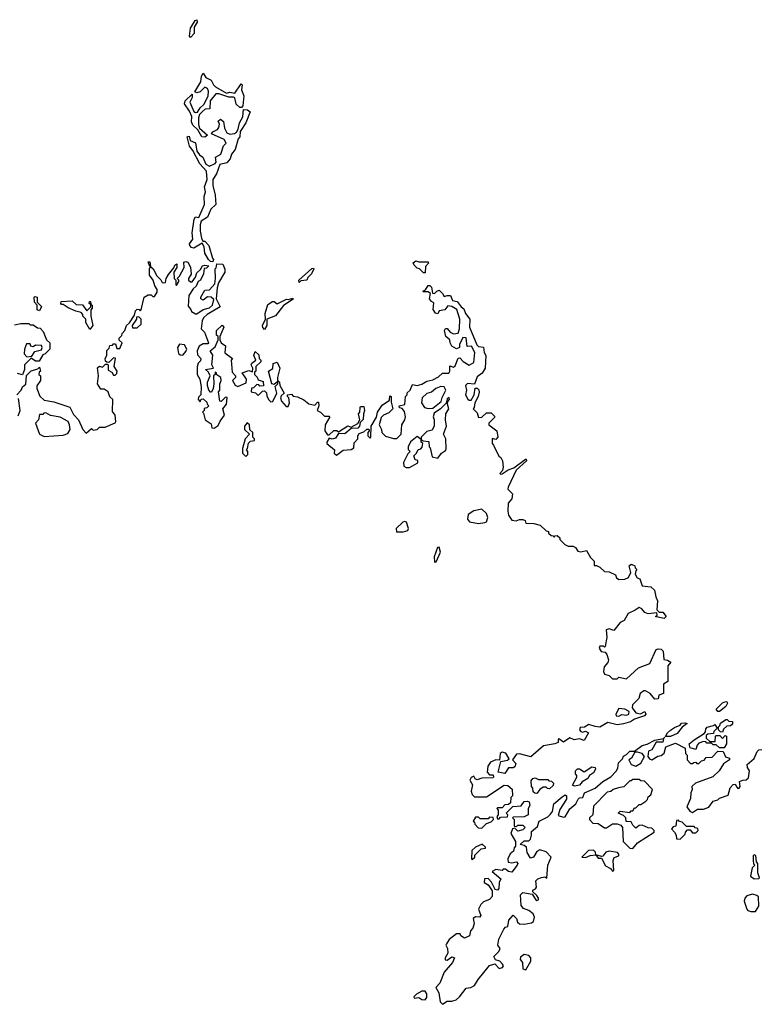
# Model space of a CAD drawing. Extents: x 1861455 to 2058065, y 200073 to 437907.
# Tile 163 of 256: x 2015339 to 2020051, y 264210 to 270470. Entities that reach past the tile are written whole.
import ezdxf

# ---------------------------------------------------------------- set-up
doc = ezdxf.new("R2010")
doc.units = 0

msp = doc.modelspace()

# ---------------------------------------------------------------- linework, layer by layer
at = {"layer": '0CON05XD'}
for points in [[(2016425, 270357.5), (2016417.5, 270365), (2016424.2, 270415.8), (2016453.8, 270465), (2016465, 270470), (2016466.2, 270455), (2016448, 270422), (2016447.3, 270382.7), (2016425, 270357.5)], [(2016515, 269722.5), (2016496.1, 269726.1), (2016469.7, 269769.7), (2016439.5, 269799.6), (2016431.2, 269821.2), (2016432, 269855), (2016417.9, 269887.9), (2016385.6, 269935), (2016391.1, 269955), (2016435, 269996.7), (2016435.5, 269975), (2016420.6, 269945), (2016445.5, 269885.5), (2016455, 269879.2), (2016467.7, 269882.3), (2016485, 269909.2), (2016509.3, 269930.7), (2016536.9, 269983.1), (2016539.4, 270015), (2016531.9, 270031.9), (2016515, 270041.2), (2016485, 270011.9), (2016465, 270006), (2016451.2, 270011.2), (2016489.2, 270075), (2016495, 270110), (2016505, 270130), (2016522, 270102), (2016555.7, 270085.7), (2016570, 270055), (2016582.6, 270042.6), (2016653.3, 270003.3), (2016675, 270009.2), (2016705, 270003.3), (2016745, 270062.5), (2016752.5, 270055), (2016748.8, 270025), (2016762, 269985), (2016756.9, 269923.1), (2016747.5, 269912.5), (2016737.7, 269912.3), (2016713.3, 269933.3), (2016705, 269972.5), (2016698, 269978), (2016668.3, 269978.3), (2016605, 269998.6), (2016585, 269998.6), (2016549.2, 269955), (2016546.1, 269903.9), (2016517.9, 269902.1), (2016498, 269885), (2016482, 269868), (2016474.3, 269845.7), (2016474.3, 269804.3), (2016480.5, 269780.5), (2016532.5, 269735), (2016515, 269722.5)], [(2016565, 268930), (2016551.7, 268931.7), (2016537.5, 268945), (2016516, 268985), (2016510, 269025), (2016498.3, 269048.3), (2016445, 269018), (2016431.2, 269021.2), (2016419.2, 269035), (2016417.5, 269045), (2016438.9, 269075), (2016435.6, 269115), (2016447.7, 269202.3), (2016455, 269217.5), (2016476.7, 269213.3), (2016512, 269295), (2016510.8, 269345), (2016519.2, 269375), (2016512.3, 269407.7), (2016530.8, 269455), (2016526, 269506), (2016482.9, 269552.9), (2016438.6, 269638.6), (2016416.7, 269665), (2016403.3, 269725), (2016415, 269730), (2016421.7, 269701.7), (2016456.1, 269686.1), (2016463.8, 269633.8), (2016480.5, 269610.4), (2016503.3, 269595), (2016520.5, 269550.4), (2016545, 269538.8), (2016580, 269555), (2016586.2, 269565), (2016583.3, 269595), (2016616, 269615), (2016633, 269667), (2016650, 269685), (2016637.3, 269707.3), (2016556.7, 269745), (2016565, 269758), (2016595, 269772.5), (2016604, 269785), (2016608.8, 269805), (2016600, 269825), (2016615, 269837.5), (2016633.6, 269823.6), (2016640.3, 269780.3), (2016655, 269750), (2016675, 269742), (2016703.9, 269746.1), (2016715.7, 269754.3), (2016726.2, 269773.8), (2016735.6, 269814.4), (2016757.4, 269852.6), (2016761.7, 269898.3), (2016787, 269897), (2016803.3, 269883.3), (2016776.7, 269813.3), (2016740.3, 269759.7), (2016737.1, 269725), (2016726.9, 269713.1), (2016708.6, 269645), (2016684.2, 269615.8), (2016677.1, 269585), (2016655, 269560), (2016611.3, 269548.7), (2016590.3, 269489.7), (2016565.8, 269455), (2016565.8, 269415), (2016581.4, 269355), (2016585.5, 269294.6), (2016552.9, 269265), (2016531.2, 269215), (2016491.2, 269188.8), (2016486, 269165), (2016485.8, 269125), (2016495, 269080), (2016502.5, 269062.5), (2016515, 269062.5), (2016540, 269035), (2016563, 268953), (2016570, 268945), (2016565, 268930)], [(2015320, 268085), (2015347.5, 268115), (2015357.5, 268135), (2015378.3, 268151.7), (2015381.7, 268208.3), (2015411.7, 268238.3), (2015455, 268250), (2015465, 268260), (2015470, 268235), (2015461.7, 268228.3), (2015460, 268215), (2015470, 268205), (2015470, 268175), (2015448.3, 268141.7), (2015447.5, 268125), (2015467, 268077), (2015495, 268050), (2015555, 268040), (2015656.4, 268006.4), (2015680.8, 267960.8), (2015712.5, 267925), (2015740, 267865), (2015761.7, 267841.7), (2015795, 267870), (2015805, 267860), (2015830, 267865), (2015845, 267880), (2015881.7, 267878.3), (2015945, 267907.5), (2015950, 267915), (2015946.4, 267956.4), (2015928.3, 267978.3), (2015930, 268055), (2015911.7, 268071.7), (2015900, 268105), (2015875, 268120), (2015855, 268120), (2015832.5, 268155), (2015840, 268205), (2015833, 268257), (2015845, 268267.5), (2015865, 268260), (2015885, 268280), (2015895, 268280), (2015900, 268275), (2015901.7, 268241.7), (2015925, 268230), (2015935, 268210), (2015945, 268210), (2015955, 268220), (2015957.5, 268235), (2015940, 268265), (2015948.3, 268318.3), (2015935, 268320), (2015905, 268290), (2015891.7, 268291.7), (2015885, 268300), (2015882.5, 268315), (2015892.5, 268335), (2015893, 268367), (2015908.3, 268381.7), (2015911.7, 268398.3), (2015928.3, 268401.7), (2015935, 268410), (2015948.3, 268408.3), (2015955, 268380), (2015975, 268380), (2015990, 268415), (2015971.7, 268431.7), (2015970, 268445), (2015988.3, 268461.7), (2015990, 268475), (2016007, 268493), (2016017.5, 268525), (2016036.7, 268543.3), (2016068.3, 268591.7), (2016075, 268620), (2016085, 268630), (2016098.3, 268628.3), (2016105, 268620), (2016110, 268625), (2016130, 268705), (2016155, 268720), (2016175, 268720), (2016185, 268710), (2016195, 268710), (2016211.7, 268738.3), (2016212.5, 268755), (2016198.3, 268778.3), (2016187.5, 268815), (2016163.3, 268845), (2016163.3, 268885), (2016170, 268900), (2016165, 268900), (2016155, 268930), (2016165, 268930), (2016170, 268900), (2016187.5, 268885), (2016210.7, 268840.7), (2016236.4, 268816.4), (2016245, 268800), (2016255, 268797.5), (2016265, 268800), (2016270, 268825), (2016285, 268850), (2016318.3, 268891.7), (2016325, 268910), (2016338.3, 268918.3), (2016336.7, 268895), (2016317.5, 268865), (2016320, 268825), (2016330, 268815), (2016330, 268785), (2016335, 268780), (2016350, 268805), (2016350, 268815), (2016340, 268825), (2016355, 268840), (2016383.8, 268895), (2016380.7, 268929.3), (2016395, 268933.3), (2016408, 268928), (2016425, 268897.5), (2016428.3, 268851.7), (2016411.2, 268825), (2016411.2, 268815), (2016424.1, 268804.1), (2016435, 268803.3), (2016456.2, 268833.8), (2016465, 268860), (2016488.3, 268881.7), (2016500, 268905), (2016515, 268910), (2016540, 268905), (2016525, 268890), (2016511.7, 268888.3), (2016507.5, 268855), (2016487.5, 268815), (2016473.6, 268806.4), (2016460, 268775), (2016440.7, 268759.3), (2016413.3, 268716.7), (2016408.3, 268648.3), (2016427, 268627), (2016430, 268615), (2016455, 268600), (2016465, 268600), (2016505, 268627.5), (2016545, 268637.5), (2016563.3, 268655), (2016571.7, 268691.7), (2016556.1, 268706.1), (2016533, 268707), (2016505, 268687.5), (2016490, 268695), (2016490, 268705), (2016515, 268750), (2016545, 268753.3), (2016579.5, 268790.4), (2016583.8, 268825), (2016580, 268885), (2016587.5, 268892.5), (2016591.7, 268918.3), (2016630, 268915), (2016643, 268883), (2016643.3, 268865), (2016602.3, 268797.7), (2016594, 268766), (2016586.7, 268695), (2016612.5, 268645), (2016530, 268595), (2016507.5, 268575), (2016497.5, 268555), (2016492.5, 268505), (2016512.5, 268482.5), (2016537.5, 268415), (2016535, 268410), (2016505, 268410), (2016480, 268395), (2016466.7, 268365), (2016468.3, 268338.3), (2016490, 268315), (2016488.3, 268301.7), (2016473, 268287), (2016467, 268263), (2016466.7, 268215), (2016482.5, 268185), (2016492.5, 268135), (2016490, 268085), (2016475, 268070), (2016473.3, 268055), (2016485, 268040), (2016491.7, 268058.3), (2016505, 268060), (2016528.3, 268038.3), (2016530, 268025), (2016540, 268015), (2016528.3, 268001.7), (2016511.7, 267998.3), (2016510, 267985), (2016500, 267975), (2016507.5, 267967.5), (2016516.4, 267926.4), (2016555, 267900), (2016560, 267875), (2016575, 267872.5), (2016599.3, 267890.7), (2016611.7, 267918.3), (2016640, 267955), (2016630, 267995), (2016652.5, 268025), (2016657.5, 268065), (2016655, 268070), (2016645, 268067.5), (2016618.3, 268041.7), (2016610, 268045), (2016602.5, 268105), (2016610, 268115), (2016610, 268155), (2016620, 268175), (2016616.7, 268195), (2016591.7, 268211.7), (2016590, 268225), (2016581.7, 268228.3), (2016580, 268215), (2016570, 268205), (2016572.5, 268155), (2016567.5, 268125), (2016558.3, 268101.7), (2016551.7, 268101.7), (2016540, 268115), (2016532.5, 268145), (2016532.5, 268165), (2016550, 268205), (2016538.3, 268228.3), (2016520, 268245), (2016570, 268255), (2016560, 268275), (2016566.4, 268336.4), (2016550, 268365), (2016580.7, 268389.3), (2016600, 268435), (2016600, 268455), (2016590, 268465), (2016590, 268495), (2016625, 268527.5), (2016636.2, 268515), (2016610, 268455), (2016610, 268435), (2016620, 268415), (2016647, 268397), (2016641.7, 268351.7), (2016690, 268315), (2016682.5, 268305), (2016688.3, 268228.3), (2016710, 268205), (2016710, 268195), (2016690, 268175), (2016707, 268147), (2016725, 268137.5), (2016778.3, 268161.7), (2016780, 268185), (2016752.5, 268225), (2016795, 268240), (2016818.3, 268231.7), (2016820, 268255), (2016810, 268275), (2016813.6, 268286.4), (2016840, 268305), (2016827.5, 268335), (2016835, 268360), (2016858.3, 268338.3), (2016860, 268315), (2016870, 268305), (2016870, 268295), (2016840, 268265), (2016840, 268235), (2016831.7, 268228.3), (2016830, 268215), (2016848.3, 268198.3), (2016855, 268180), (2016885, 268170), (2016888.3, 268141.7), (2016865, 268140), (2016858.3, 268148.3), (2016845, 268150), (2016825, 268130), (2016811.7, 268128.3), (2016810, 268105), (2016837, 268097), (2016855, 268080), (2016881.7, 268108.3), (2016895, 268110), (2016907, 268097), (2016908.3, 268078.3), (2016920, 268055), (2016935, 268040), (2016946.7, 268043.3), (2016972.5, 268095), (2016962.5, 268137.5), (2016980, 268155), (2016980, 268170), (2016955, 268150), (2016940, 268155), (2016920, 268235), (2016947, 268253), (2016950, 268285), (2016975, 268292.5), (2016992.5, 268255), (2016976.7, 268195), (2016977.5, 268177.5), (2016990, 268165), (2016992.5, 268145), (2017020, 268095), (2017001.2, 268078.8), (2016996.7, 268065), (2017002.5, 268045), (2017031.7, 268011.7), (2017045, 268010), (2017052.5, 268035), (2017050, 268065), (2017040, 268075), (2017040, 268085), (2017065, 268090), (2017077.5, 268077.5), (2017105, 268072.5), (2017145, 268052.5), (2017175, 268027.5), (2017215, 268020), (2017231.7, 268038.3), (2017238.3, 268038.3), (2017240, 268015), (2017230, 267985), (2017250, 267975), (2017275, 267950), (2017305, 267950), (2017310, 267945), (2017280, 267895), (2017277.5, 267855), (2017295, 267830), (2017305, 267830), (2017335, 267857.5), (2017355, 267857.5), (2017365, 267850), (2017423, 267887), (2017445, 267880), (2017487.5, 267902.5), (2017500, 267925), (2017492.5, 267965), (2017500, 267975), (2017502.5, 268005), (2017505, 268010), (2017525, 268010), (2017530, 267985), (2017522.5, 267965), (2017521.7, 267928.3), (2017501.7, 267908.3), (2017497.5, 267885), (2017486.4, 267873.6), (2017445, 267870), (2017405, 267837.5), (2017365, 267840), (2017345, 267810), (2017325, 267802.5), (2017305, 267810), (2017290, 267785), (2017290, 267775), (2017340, 267735), (2017337.5, 267715), (2017351.7, 267701.7), (2017395, 267733.3), (2017445, 267737.5), (2017461.7, 267748.3)], [(2017915, 268860), (2017905, 268860), (2017880, 268885), (2017865, 268890), (2017845, 268910), (2017840, 268925), (2017855, 268937.5), (2017875, 268930), (2017935, 268930), (2017937, 268923), (2017918.3, 268901.7), (2017915, 268860)], [(2017115, 268800), (2017112.5, 268815), (2017195, 268887.5), (2017205, 268890), (2017207.5, 268885), (2017192.5, 268855), (2017169.3, 268830.7), (2017162.5, 268815), (2017125, 268810), (2017115, 268800)], [(2017461.7, 267748.3), (2017465, 267780), (2017487.5, 267805), (2017487.5, 267825), (2017495, 267840), (2017525, 267850), (2017545, 267867.5), (2017557.5, 267867.5), (2017560, 267855), (2017550, 267845), (2017550, 267825), (2017565, 267810), (2017570, 267815), (2017572.5, 267885), (2017607, 267943), (2017612.5, 267975), (2017641.7, 268018.3), (2017688.3, 268051.7), (2017691.7, 268078.3), (2017700, 268075), (2017698.3, 268038.3), (2017710, 267995), (2017685, 267970), (2017650, 267955), (2017635, 267940), (2017622.5, 267895), (2017637.5, 267865), (2017640, 267845), (2017662.5, 267822.5), (2017715, 267807.5), (2017735, 267807.5), (2017762.5, 267835), (2017767.5, 267895), (2017786.7, 267925), (2017791.2, 267945), (2017785, 267980), (2017768.3, 267998.3), (2017751.7, 268001.7), (2017750, 268015), (2017786.1, 268023.9), (2017790, 268075), (2017800, 268085), (2017801.7, 268098.3), (2017820, 268115), (2017835, 268150), (2017865, 268143.3), (2017895, 268153.3), (2017925, 268172.5), (2017965, 268180), (2018000.7, 268199.3), (2018025, 268222.5), (2018065, 268223.3), (2018072.5, 268235), (2018071.7, 268268.3), (2018095, 268260), (2018105, 268270), (2018125, 268317.5), (2018135, 268320), (2018157, 268297), (2018195, 268272.5), (2018225, 268290), (2018230, 268355), (2018210, 268395), (2018182.5, 268392.5), (2018175, 268447.5), (2018155, 268450), (2018132.5, 268405), (2018132.5, 268385), (2018115, 268377.5), (2018085, 268393.3), (2018073.8, 268415), (2018072.5, 268435), (2018047.5, 268455), (2018037.5, 268495), (2018045, 268507.5), (2018055, 268507.5), (2018073.8, 268483.8), (2018095, 268473.3), (2018125, 268477.5), (2018133.8, 268505), (2018136.1, 268566.1), (2018116.4, 268626.4), (2018085, 268647.5), (2018058.3, 268651.7), (2018040, 268625), (2018005, 268620), (2017995, 268600), (2017980, 268605), (2017967, 268627), (2017970, 268670), (2017955, 268677.5), (2017943.3, 268695), (2017948.3, 268728.3), (2017935, 268740), (2017905, 268740), (2017900, 268745), (2017918.3, 268751.7), (2017935, 268780), (2017945, 268780), (2017955, 268770), (2017961.7, 268731.7), (2017975, 268730), (2017990, 268745), (2018005, 268750), (2018025, 268730), (2018035, 268710), (2018055, 268717.5), (2018077, 268717), (2018090, 268685), (2018119.3, 268679.3), (2018143.6, 268643.6), (2018160.7, 268630.7), (2018171.7, 268601.7), (2018198.8, 268565), (2018196.7, 268515), (2018243, 268403), (2018255, 268392.5), (2018287, 268387), (2018290, 268355), (2018300, 268335), (2018297.5, 268255), (2018278.3, 268221.7), (2018245, 268200), (2018228.3, 268151.7), (2018185, 268157.5), (2018172.5, 268145), (2018177.5, 268115), (2018172.5, 268085), (2018187, 268057), (2018195, 268050), (2018208.3, 268051.7), (2018227.5, 268085), (2018233, 268127), (2018245, 268127.5), (2018256.1, 268116.1), (2018258.3, 268101.7), (2018252.5, 268075), (2018230, 268035), (2018227.5, 268005), (2018220, 267995), (2018245, 267970), (2018255, 267940), (2018275, 267942.5), (2018305, 267970), (2018335, 267970), (2018355, 267950), (2018355, 267940), (2018320, 267905), (2018320, 267895), (2018370, 267855), (2018377.5, 267815), (2018365, 267800), (2018341.7, 267808.3), (2018340, 267775), (2018350, 267765), (2018382.5, 267695), (2018396.4, 267686.4), (2018407.5, 267665), (2018410, 267625), (2018407, 267603), (2018390, 267585), (2018395, 267580), (2018405, 267582.5), (2018442.7, 267607.3), (2018478.3, 267621.7), (2018552.5, 267675), (2018557.5, 267675), (2018560, 267665), (2018493.8, 267606.2), (2018443, 267497), (2018440, 267485), (2018470, 267455), (2018467, 267423), (2018443, 267397), (2018440, 267345), (2018445, 267320), (2018465, 267287.5), (2018493, 267283), (2018515, 267292.5), (2018535, 267292.5), (2018550, 267285), (2018555, 267270), (2018605, 267267.5), (2018647, 267257), (2018685, 267220), (2018700, 267215), (2018700, 267205), (2018715, 267190), (2018728.3, 267188.3), (2018735, 267180), (2018741.7, 267188.3), (2018755, 267190), (2018770, 267175), (2018770, 267165), (2018803, 267133), (2018823, 267123), (2018855, 267122.5), (2018870, 267115), (2018885, 267090), (2018905, 267087.5), (2018940, 267095), (2018965, 267050), (2018988.3, 267028.3), (2018990, 267000), (2019005, 267000), (2019025, 266990), (2019055, 266962.5), (2019085, 266960), (2019125, 266940), (2019131.7, 266921.7), (2019145, 266910), (2019185, 266912.5), (2019206.4, 266923.6), (2019222.5, 266955), (2019211.7, 266998.3), (2019225, 267007.5), (2019248.3, 266998.3), (2019250, 266985), (2019260, 266975), (2019253, 266967), (2019250, 266945), (2019261.7, 266921.7), (2019280, 266915), (2019295, 266870), (2019350, 266865), (2019373.6, 266843.6), (2019380.7, 266800.7), (2019392.5, 266775), (2019387.5, 266717.5), (2019402.5, 266702.5), (2019425, 266702.5), (2019447.5, 266675), (2019435, 266662.5), (2019385, 266672.5), (2019380, 266675), (2019390, 266685), (2019388.3, 266698.3), (2019333.3, 266693.3), (2019311.7, 266701.7), (2019292.5, 266725), (2019275, 266732.5), (2019250, 266715), (2019206.1, 266693.9), (2019179.3, 266650.7), (2019155, 266637.5), (2019115, 266587.5), (2019085, 266597.5), (2019065, 266590), (2019070, 266545), (2019060, 266485), (2019055, 266480), (2019047.5, 266487.5), (2019025, 266487.5), (2019020, 266475), (2019033.9, 266453.9), (2019058.3, 266448.3), (2019070, 266435), (2019079.3, 266399.3), (2019077, 266383), (2019052.5, 266355), (2019047.5, 266325), (2019055, 266310), (2019085, 266300), (2019105, 266280), (2019135, 266280), (2019145, 266290), (2019195, 266280), (2019271.7, 266348.3), (2019344, 266376), (2019382.5, 266465), (2019395, 266470), (2019415, 266467.5), (2019427.5, 266455), (2019431.7, 266401.7), (2019455, 266397.5), (2019476.7, 266385), (2019458.3, 266361.7), (2019457, 266263), (2019430, 266245), (2019430, 266185), (2019400, 266175), (2019395, 266152.5), (2019375, 266150), (2019346.1, 266186.1), (2019315, 266203.8), (2019305, 266202), (2019281.2, 266185), (2019272, 266155), (2019232.5, 266115), (2019230, 266095), (2019254.1, 266064.1), (2019283.8, 266056.2), (2019311.7, 266071.7), (2019317.5, 266055), (2019310, 266045), (2019246.4, 266023.6), (2019220, 266005), (2019175.9, 265994.1), (2019135, 265986.2), (2019075, 266002.5), (2019025, 265972.5), (2018995, 265976.7), (2018955, 265990), (2018927, 265973), (2018900.7, 265969.3), (2018896.7, 265955), (2018904.2, 265944.2), (2018915, 265941.2), (2018935, 265947.5), (2018952.5, 265935), (2018925, 265887.5), (2018895, 265898), (2018861.7, 265891.7), (2018835, 265903.3), (2018795, 265877.5), (2018765, 265897.5), (2018760, 265895), (2018760, 265875), (2018740, 265865), (2018666.4, 265853.6), (2018587, 265783), (2018515, 265802.5), (2018495, 265800), (2018470, 265765), (2018491.7, 265741.7), (2018485, 265720), (2018475, 265712.5), (2018445, 265712.5), (2018421.7, 265678.3), (2018380, 265685), (2018397, 265753), (2018438, 265762), (2018449.3, 265770.7), (2018427.7, 265807.7), (2018405, 265813.3), (2018392.5, 265805), (2018388.3, 265761.7), (2018365, 265763.3), (2018330.5, 265749.6), (2018312.5, 265725), (2018310, 265685), (2018325, 265670), (2018348.3, 265668.3), (2018350, 265655), (2018345, 265650), (2018275, 265647.5), (2018245, 265637.5), (2018233.6, 265643.6), (2018225, 265660), (2018207, 265653), (2018200, 265635), (2018216.7, 265605), (2018207.5, 265565), (2018213, 265543), (2018228.3, 265528.3), (2018305, 265530), (2018417, 265603), (2018440.7, 265600.7), (2018468.3, 265578.3), (2018470, 265535), (2018460, 265525), (2018458.3, 265491.7), (2018445, 265480), (2018421.7, 265478.3), (2018405, 265460), (2018375, 265460), (2018370, 265455), (2018380, 265445), (2018380, 265415), (2018370, 265405), (2018375, 265390), (2018385, 265390), (2018395, 265400), (2018438.3, 265401.7), (2018440, 265415), (2018430, 265425), (2018471.7, 265468.3), (2018525, 265472.5), (2018545, 265500), (2018565, 265502.5), (2018577, 265497), (2018580, 265475), (2018570, 265455), (2018570, 265415), (2018545, 265402.5), (2018475, 265400), (2018470, 265395), (2018480, 265385), (2018481.7, 265341.7), (2018495, 265340), (2018505, 265350), (2018535, 265350), (2018550, 265335), (2018535, 265320), (2018505, 265310), (2018485, 265330), (2018470, 265325), (2018460, 265295), (2018490, 265245), (2018490, 265215), (2018480, 265205), (2018477, 265183), (2018455, 265167.5), (2018440, 265135), (2018443, 265113), (2018465, 265110), (2018496, 265116), (2018503.3, 265105), (2018500, 265095), (2018465, 265050), (2018444.2, 265054.2), (2018425, 265070), (2018411.7, 265068.3), (2018405, 265060), (2018365, 265067.5), (2018340, 265055), (2018397, 265007), (2018386.2, 264985), (2018383.9, 264946.1), (2018375, 264936.7), (2018360, 264940), (2018337, 264987), (2018315, 265010), (2018291.7, 265008.3), (2018290, 264985), (2018315, 264970), (2018342, 264932), (2018341.2, 264895), (2018324.3, 264875.7), (2018285, 264861.2), (2018268.8, 264845), (2018253.8, 264815), (2018270, 264775), (2018260, 264765), (2018235, 264766.7), (2018220, 264755), (2018226.4, 264723.6), (2018217.5, 264695), (2018203.3, 264676.7), (2018197.5, 264645), (2018165, 264630), (2018142.5, 264645), (2018138.3, 264658.3), (2018115, 264657.5), (2018067.3, 264622.7), (2018050, 264595), (2018046.7, 264585), (2018057.5, 264565), (2018060, 264535), (2018042.5, 264505), (2018041.7, 264491.7), (2018055, 264490), (2018085, 264512.5), (2018102.5, 264505), (2018090, 264475), (2018036.7, 264415), (2018007.5, 264345), (2017983, 264317), (2018003, 264283)], [(2015465, 268620), (2015450, 268625), (2015450, 268655), (2015432.5, 268675), (2015430, 268705), (2015435, 268710), (2015450, 268705), (2015450, 268675), (2015477.5, 268647.5), (2015465, 268620)], [(2015785, 268500), (2015760, 268545), (2015760, 268565), (2015740, 268585), (2015740, 268595), (2015728.3, 268608.3), (2015695, 268617.5), (2015647.5, 268637.5), (2015615, 268660), (2015605, 268660), (2015600, 268665), (2015601.7, 268678.3), (2015671.7, 268681.7), (2015698.3, 268658.3), (2015737, 268657), (2015765, 268620), (2015790, 268645), (2015790, 268660), (2015780, 268665), (2015781.7, 268678.3), (2015788.3, 268678.3), (2015790, 268660), (2015800, 268655), (2015800, 268635), (2015790, 268625), (2015790, 268585), (2015802.5, 268525), (2015785, 268500)], [(2016895, 268500), (2016883, 268513), (2016882.5, 268525), (2016900, 268565), (2016898.3, 268601.7), (2016915, 268660), (2016945, 268677.5), (2016955, 268677.5), (2016975, 268662.5), (2017035, 268692.5), (2017045, 268690), (2017075, 268700), (2017076.4, 268693.6), (2017016.1, 268653.9), (2016965, 268587.5), (2016910, 268565), (2016910, 268525), (2016895, 268500)], [(2016085, 268510), (2016110, 268535), (2016110, 268565), (2016095, 268580), (2016081.7, 268578.3), (2016080, 268565), (2016052.5, 268525), (2016055, 268510), (2016085, 268510)], [(2015305, 268530), (2015345, 268537.5), (2015397.5, 268537.5), (2015405, 268530), (2015425, 268530), (2015451.7, 268511.7), (2015468.3, 268508.3), (2015488.3, 268488.3), (2015510, 268435), (2015530, 268415), (2015530, 268375), (2015500, 268345), (2015485, 268340), (2015461.7, 268298.3), (2015438.3, 268298.3), (2015411.7, 268318.3), (2015370, 268275), (2015370, 268245), (2015357.5, 268212.5), (2015325, 268220)], [(2015385, 268327.5), (2015415, 268330), (2015435, 268360), (2015478.3, 268371.7), (2015482.5, 268385), (2015478.3, 268398.3), (2015438.3, 268401.7), (2015425, 268390), (2015410, 268395), (2015405, 268410), (2015381.7, 268408.3), (2015370, 268375), (2015367.5, 268345), (2015385, 268327.5)], [(2016375, 268337.5), (2016395, 268360), (2016400, 268375), (2016385, 268402.5), (2016355, 268406.7), (2016341.2, 268385), (2016348.3, 268348.3), (2016358.3, 268338.3), (2016375, 268337.5)], [(2017935, 267997.5), (2017965, 268000), (2018018, 268042), (2018022.5, 268067.5), (2018046.7, 268115), (2018036.2, 268136.2), (2018015, 268138.8), (2017984.1, 268125.9), (2017955, 268102.5), (2017925, 268092.5), (2017896.7, 268065), (2017892.5, 268035), (2017910, 268005), (2017935, 267997.5)], [(2015328.8, 267951.2), (2015342.5, 267985), (2015331.7, 268061.7)], [(2017995, 267682.5), (2018020, 267715), (2018045, 267730), (2018048.8, 267741.2), (2018045.8, 267805.8), (2018032.5, 267835), (2018050, 267885), (2018043.6, 267926.4), (2018046.7, 267965), (2018066.7, 267995), (2018056.7, 268025), (2018058.3, 268041.7), (2018070, 268055), (2018067.5, 268067.5), (2018055, 268060), (2018048.3, 268031.7), (2018012.5, 267995), (2017971.7, 267968.3), (2017966.7, 267945), (2017973.3, 267925), (2017973, 267887), (2017960, 267860), (2017925, 267852.5), (2017890, 267815), (2017890, 267800), (2017901.7, 267791.7), (2017938.3, 267788.3), (2017940, 267755), (2017947, 267747), (2017960, 267690), (2017995, 267682.5)], [(2015495, 267820), (2015555, 267823.3), (2015615, 267827.5), (2015645, 267840), (2015660, 267865), (2015656.2, 267895), (2015646.1, 267916.1), (2015595, 267943.8), (2015533.6, 267953.6), (2015505, 267970), (2015491.7, 267968.3), (2015485, 267960), (2015465, 267960), (2015457.5, 267925), (2015440, 267905), (2015463.9, 267833.9), (2015495, 267820)], [(2016775, 267692.5), (2016787.5, 267705), (2016787.5, 267725), (2016780, 267735), (2016787, 267743), (2016791.7, 267778.3), (2016805, 267790), (2016830, 267795), (2016830, 267805), (2016820, 267815), (2016820, 267845), (2016801.7, 267861.7), (2016800, 267895), (2016785, 267907.5), (2016767.5, 267885), (2016767.5, 267865), (2016800, 267835), (2016772.5, 267805), (2016753.6, 267743.6), (2016753.8, 267715), (2016775, 267692.5)], [(2017815, 267622.5), (2017868.3, 267651.7), (2017868.3, 267668.3), (2017851.7, 267671.7), (2017842.5, 267697.5), (2017860, 267715), (2017871.7, 267738.3), (2017888.3, 267741.7), (2017897, 267753), (2017900, 267775), (2017890, 267785), (2017890, 267800), (2017865, 267820), (2017823, 267787), (2017807.5, 267755), (2017808.3, 267738.3), (2017820, 267725), (2017805, 267710), (2017777.5, 267655), (2017780.7, 267630.7), (2017795, 267622.5), (2017815, 267622.5)], [(2018255, 267267.5), (2018295, 267272.5), (2018305, 267277.5), (2018314, 267305), (2018305, 267330), (2018275, 267357.5), (2018223.6, 267346.4), (2018187.5, 267325), (2018183.9, 267293.9), (2018196.7, 267276.7), (2018255, 267267.5)], [(2017733, 267213), (2017775, 267213.3), (2017805, 267223.3), (2017810, 267235), (2017797.5, 267275), (2017785, 267280), (2017773.6, 267276.4), (2017730, 267235), (2017733, 267213)], [(2017975, 267020), (2017985, 267023.3), (2018013.3, 267085), (2018005, 267116.7), (2017994, 267115), (2017972.2, 267055), (2017975, 267020)], [(2019785, 266072.5), (2019775, 266072.5), (2019763.6, 266086.4), (2019805, 266126.7), (2019825, 266136.2), (2019833, 266133), (2019836.7, 266125), (2019825, 266103.3), (2019785, 266072.5)], [(2019145, 266042.5), (2019165, 266052.5), (2019195, 266047.5), (2019210, 266055), (2019211.7, 266071.7), (2019185, 266087.5), (2019145, 266090), (2019127.5, 266055), (2019130, 266045), (2019145, 266042.5)], [(2019441.7, 265911.7), (2019454.2, 265935.8), (2019475, 265953.3), (2019499.3, 265970.7), (2019536.1, 265983.9), (2019545, 265996.7), (2019565, 266000), (2019580, 265995), (2019548.8, 265971.2), (2019517.3, 265932.7), (2019475, 265912), (2019441.7, 265911.7)], [(2019635, 265830), (2019600, 265840), (2019592.5, 265865), (2019625, 265892.5), (2019688.3, 265931.7), (2019697.5, 265942.5), (2019698.3, 265961.7), (2019708.3, 265971.7), (2019747.5, 265982.5), (2019755, 265990), (2019770, 265965), (2019750, 265945), (2019748.3, 265931.7), (2019712.5, 265927.5), (2019701.7, 265918.3), (2019701.7, 265901.7), (2019725, 265880), (2019758.3, 265881.7), (2019760, 265915), (2019765, 265920), (2019788.3, 265918.3), (2019805, 265900), (2019821.7, 265918.3), (2019830, 265915), (2019830, 265865), (2019815, 265840), (2019785, 265840), (2019765, 265860), (2019745, 265860), (2019735, 265870), (2019705, 265870), (2019698.3, 265878.3), (2019685, 265880), (2019655, 265870), (2019643, 265857), (2019635, 265830)], [(2019805, 265940), (2019791.7, 265941.7), (2019780, 265955), (2019780, 265975), (2019788.3, 265981.7), (2019791.7, 265998.3), (2019825, 266020), (2019835, 266020), (2019845, 266010), (2019868.3, 266008.3), (2019868.3, 265991.7), (2019855, 265980), (2019831.7, 265978.3), (2019811.7, 265958.3), (2019805, 265940)], [(2018003, 264283), (2018010, 264225), (2018025, 264210), (2018055, 264230), (2018085, 264230), (2018111.7, 264238.3), (2018133, 264257), (2018175, 264312.5), (2018205, 264316.7), (2018229.5, 264330.4), (2018251.7, 264368.3), (2018325, 264457.5), (2018357.5, 264467.5), (2018385, 264437.5), (2018407.5, 264445), (2018412.5, 264455), (2018407.5, 264465), (2018390, 264485), (2018361.7, 264491.7), (2018352.5, 264515), (2018382.5, 264545), (2018392.5, 264565), (2018377, 264587), (2018384, 264625), (2018415, 264687.5), (2018425, 264700), (2018440, 264705), (2018447.5, 264745), (2018475, 264777.5), (2018496.1, 264756.1), (2018501.7, 264731.7), (2018515, 264722.5), (2018545, 264720), (2018591.2, 264728.8), (2018603.6, 264736.4), (2018610, 264765), (2018602.5, 264785), (2018575, 264806.2), (2018539.5, 264819.6), (2018525, 264837.5), (2018521.2, 264905), (2018535, 264920), (2018595, 264910), (2018617.5, 264875), (2018625, 264870), (2018635.8, 264874.2), (2018636.2, 264885), (2018625, 264902.5), (2018600, 264925), (2018600, 264935), (2018616.4, 264943.6), (2018622.5, 264955), (2018617.5, 264995), (2018631.7, 265008.3), (2018653.6, 265016.4), (2018675, 265020), (2018688.3, 265011.7), (2018693.8, 265095), (2018716.2, 265145), (2018685, 265178.8), (2018645, 265191.2), (2018625, 265182.5), (2018603.3, 265145), (2018585, 265140), (2018562.5, 265175), (2018558.3, 265208.3), (2018545, 265220), (2018520, 265225), (2018545, 265250), (2018575, 265250), (2018585, 265260), (2018590, 265285), (2018591.7, 265308.3), (2018628.8, 265341.2), (2018640, 265375), (2018695, 265402.5), (2018711.7, 265418.3), (2018723.8, 265435), (2018732.5, 265485), (2018785, 265530), (2018805, 265542.5), (2018812.5, 265535), (2018813.3, 265515), (2018770.5, 265449.6), (2018760, 265410), (2018795, 265400), (2018805, 265402.5), (2018835, 265452.5), (2018873.3, 265485), (2018887.5, 265515), (2018895, 265522.5), (2018917.5, 265525), (2018927.5, 265555), (2018996.1, 265583.9), (2019043.9, 265626.1), (2019094.1, 265655.9), (2019128.7, 265691.3), (2019139.7, 265710.3), (2019144.3, 265745.7), (2019168.3, 265771.7), (2019175, 265787.5), (2019195, 265797.5), (2019215, 265818.8), (2019245, 265820), (2019295, 265856), (2019326, 265864), (2019375, 265890), (2019430, 265900), (2019438.3, 265908.3), (2019430, 265900), (2019425, 265877.5), (2019383.3, 265876.7), (2019355, 265827.5), (2019335, 265820), (2019330, 265785), (2019340.7, 265770.7), (2019356.4, 265763.6), (2019393, 265787), (2019415, 265792.5), (2019433.3, 265806.7), (2019445, 265847.5), (2019505, 265870), (2019568.3, 265838.3), (2019570, 265805), (2019580, 265795), (2019580, 265765), (2019601.7, 265741.7), (2019615, 265740), (2019621.7, 265748.3), (2019635, 265750), (2019641.7, 265741.7), (2019655, 265740), (2019671.7, 265758.3), (2019688.3, 265761.7), (2019701.7, 265778.3), (2019738.3, 265781.7), (2019775, 265820), (2019808.3, 265818.3), (2019823.3, 265783.3), (2019850, 265775), (2019850, 265765), (2019810.7, 265739.3), (2019783.3, 265695), (2019743, 265657), (2019633, 265617), (2019610, 265595), (2019612.5, 265575), (2019602.5, 265555), (2019601.7, 265518.3), (2019577.5, 265465), (2019597, 265437), (2019615, 265430), (2019645, 265450), (2019685, 265450), (2019717, 265463), (2019745, 265502.5), (2019775, 265510), (2019785, 265520), (2019840, 265540), (2019853, 265587), (2019871.7, 265608.3), (2019885, 265610), (2019895, 265590), (2019903, 265583), (2019910, 265585), (2019916.7, 265595), (2019913.6, 265626.4), (2019933.9, 265636.1), (2019955, 265636.7), (2019970.7, 265649.3), (2019976.7, 265695), (2019963.8, 265715), (2019961.2, 265735), (2020006.4, 265773.6), (2020025, 265817.5), (2020035, 265827.5), (2020055, 265830)], [(2019255, 265723.3), (2019285, 265742.5), (2019310, 265785), (2019293.6, 265803.6), (2019265, 265813.3), (2019247.5, 265812.5), (2019226.1, 265773.9), (2019210, 265765), (2019223.6, 265733.6), (2019255, 265723.3)], [(2018865, 265597.5), (2018852.5, 265602.5), (2018880, 265655), (2018880, 265665), (2018870, 265675), (2018870, 265695), (2018883, 265707), (2018895, 265707.5), (2018925, 265687.5), (2018975, 265720), (2018996.4, 265716.4), (2018997.5, 265705), (2018985, 265682.5), (2018960, 265665), (2018950, 265645), (2018912.5, 265625), (2018895, 265602.5), (2018865, 265597.5)], [(2018625, 265550), (2018611.7, 265551.7), (2018601.7, 265561.7), (2018600, 265585), (2018590, 265595), (2018588.3, 265631.7), (2018600, 265645), (2018615, 265650), (2018635, 265640), (2018695, 265640), (2018701.7, 265631.7), (2018718.3, 265628.3), (2018730, 265615), (2018728.3, 265601.7), (2018705, 265580), (2018691.7, 265581.7), (2018685, 265590), (2018665, 265590), (2018643.3, 265576.7), (2018625, 265550)], [(2019235, 265200), (2019263.6, 265236.4), (2019370, 265305), (2019370, 265315), (2019355, 265330), (2019333, 265333), (2019295, 265350), (2019275, 265347.5), (2019255, 265330), (2019235, 265350), (2019225, 265370), (2019191.7, 265371.7), (2019190, 265395), (2019175, 265410), (2019142.5, 265425), (2019155, 265437.5), (2019215, 265430), (2019225, 265440), (2019235, 265440), (2019245, 265460), (2019255, 265460), (2019275, 265480), (2019285, 265480), (2019318.3, 265501.7), (2019328.3, 265511.7), (2019331.7, 265528.3), (2019348.3, 265541.7), (2019360, 265575), (2019308.3, 265628.3), (2019285, 265630), (2019275, 265640), (2019235, 265640), (2019225, 265630), (2019215, 265630), (2019177, 265593), (2019143, 265587), (2019110, 265575), (2019095, 265562.5), (2019071.7, 265558.3), (2018985, 265470), (2018980, 265415), (2018960, 265395), (2018960, 265385), (2018981.7, 265361.7), (2019015, 265360), (2019055, 265332.5), (2019067, 265333), (2019105, 265357.5), (2019135, 265357.5), (2019158.3, 265348.3), (2019170, 265335), (2019172.5, 265245), (2019215, 265202.5), (2019235, 265200)], [(2018275, 265330), (2018305, 265360), (2018335, 265370), (2018350, 265385), (2018348.3, 265398.3), (2018325, 265400), (2018315, 265390), (2018265, 265390), (2018255, 265400), (2018235, 265400), (2018220, 265375), (2018228.3, 265368.3), (2018230, 265355), (2018251.7, 265331.7), (2018275, 265330)], [(2019535, 265260), (2019568.3, 265291.7), (2019570, 265305), (2019581.7, 265318.3), (2019598.3, 265318.3), (2019615, 265300), (2019635, 265300), (2019650, 265315), (2019648.3, 265328.3), (2019631.7, 265331.7), (2019625, 265340), (2019575, 265340), (2019548.3, 265368.3), (2019531.7, 265371.7), (2019525, 265380), (2019511.7, 265378.3), (2019508.3, 265341.7), (2019491.7, 265338.3), (2019480, 265325), (2019500, 265305), (2019510, 265285), (2019511.7, 265261.7), (2019535, 265260)], [(2018215, 265130), (2018230, 265145), (2018231.7, 265158.3), (2018271.7, 265198.3), (2018298.3, 265201.7), (2018298.3, 265208.3), (2018278.3, 265228.3), (2018235, 265210), (2018211.7, 265188.3), (2018210, 265135), (2018215, 265130)], [(2018935, 265142.5), (2018963, 265157), (2019000, 265160), (2018997, 265177), (2018985, 265190), (2018953, 265187), (2018910, 265145), (2018935, 265142.5)], [(2019105, 265057.5), (2019115, 265060), (2019110, 265125), (2019116.7, 265143.3), (2019146.1, 265153.9), (2019146.7, 265165), (2019136.7, 265175), (2019085, 265183.8), (2019062.5, 265177.5), (2019045, 265152.5), (2019035, 265150), (2019000, 265160), (2019015, 265140), (2019035, 265140), (2019060.5, 265090.4), (2019093, 265073), (2019105, 265057.5)], [(2020005, 265007.5), (2020035, 265010), (2020040, 265015), (2020028.8, 265045), (2020030, 265105), (2020020, 265115), (2020017, 265157), (2020005, 265160), (2020000, 265155), (2020000, 265125), (2020002.5, 265102.5), (2020010, 265095), (2019993, 265077), (2019982.5, 265025), (2020005, 265007.5)], [(2020015, 264800), (2020035.9, 264834.1), (2020032.5, 264892.5), (2020022.5, 264902.5), (2019995, 264910), (2019959.3, 264900.7), (2019946.1, 264883.9), (2019943.3, 264865), (2019960, 264815), (2019966.2, 264806.2), (2019985, 264800), (2020015, 264800)], [(2018555, 264428.8), (2018585.8, 264484.2), (2018586.2, 264505), (2018575, 264520), (2018545, 264526.7), (2018521.2, 264508.8), (2018520, 264495), (2018533.3, 264475), (2018536, 264436), (2018555, 264428.8)], [(2017915, 264237.5), (2017926.2, 264253.8), (2017926.2, 264276.2), (2017915, 264292.5), (2017895, 264292.5), (2017860, 264275), (2017843, 264257), (2017845, 264250), (2017875, 264252.5), (2017895, 264240), (2017915, 264237.5)]]:
    msp.add_lwpolyline(points, dxfattribs=at)

doc.saveas('drawing.dxf')
